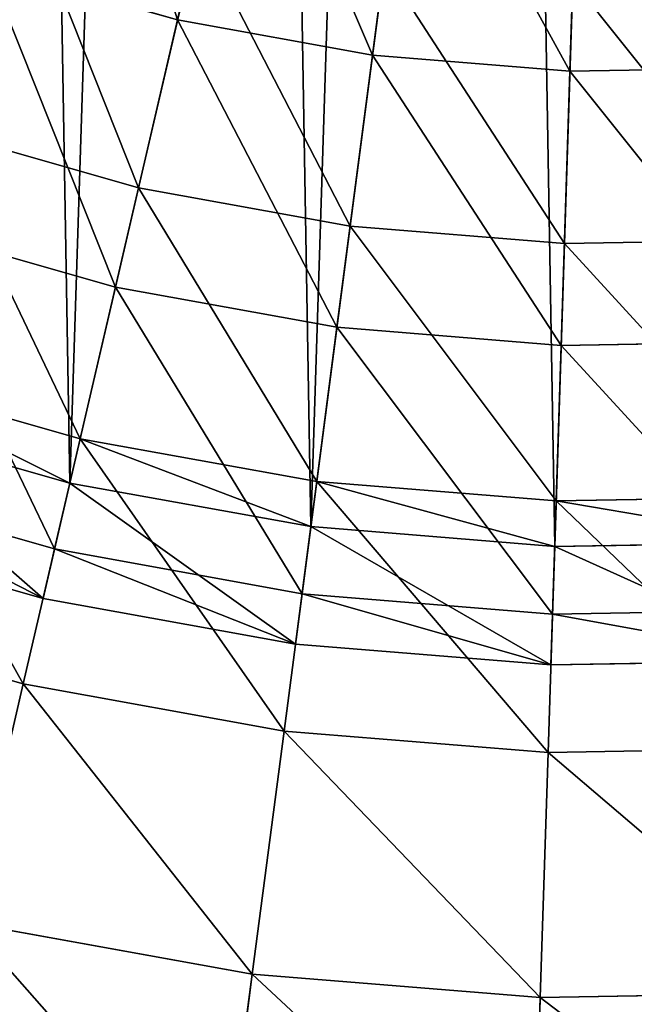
# Model space of a CAD drawing. Extents: x 5 to 965, y 4 to 104.
# Tile 18 of 256: x 50 to 55, y 28 to 36. Entities that reach past the tile are written whole.
import ezdxf

# ---------------------------------------------------------------- set-up
doc = ezdxf.new("R2010")
doc.units = 0
doc.layers.get('0').update_dxf_attribs({"color": 13, "linetype": 'CONTINUOUS'})

# ---------------------------------------------------------------- blocks, each defined once
blk = doc.blocks.new('COMPONENT_4')
for p, q in [((46.172, 33.6059, 2.8626), (45.6532, 31.3729, 3.7458)), ((46.172, 33.6059, 97.017), (45.6532, 31.3729, 96.1337)), ((47.7947, 33.312, 2.8626), (47.4973, 31.039, 3.7458)), ((47.4973, 31.039, 96.1337), (47.7947, 33.312, 97.017)), ((49.4384, 33.1786, 2.8626), (49.3653, 30.8873, 3.7458)), ((49.3653, 30.8873, 96.1337), (49.4384, 33.1786, 97.017)), ((43.8508, 31.8861, 3.7458), (45.6532, 31.3729, 3.7458)), ((43.8508, 31.8861, 96.1337), (45.6532, 31.3729, 96.1337)), ((45.6532, 31.3729, 3.7458), (45.1449, 29.1849, 4.7403)), ((45.6532, 31.3729, 96.1337), (45.1449, 29.1849, 95.1392)), ((45.6532, 31.3729, 3.7458), (47.4973, 31.039, 3.7458)), ((45.6532, 31.3729, 96.1337), (47.4973, 31.039, 96.1337)), ((47.4973, 31.039, 3.7458), (47.2059, 28.8116, 4.7403)), ((47.2059, 28.8116, 95.1392), (47.4973, 31.039, 96.1337)), ((47.4973, 31.039, 3.7458), (49.3653, 30.8873, 3.7458)), ((47.4973, 31.039, 96.1337), (49.3653, 30.8873, 96.1337)), ((49.3653, 30.8873, 3.7458), (51.2391, 30.9195, 3.7458)), ((49.3653, 30.8873, 96.1337), (51.2391, 30.9195, 96.1337)), ((49.3653, 30.8873, 3.7458), (49.2936, 28.6422, 4.7403)), ((49.2936, 28.6422, 95.1392), (49.3653, 30.8873, 96.1337)), ((43.1305, 29.7584, 4.7403), (45.1449, 29.1849, 4.7403)), ((43.1305, 29.7584, 95.1392), (45.1449, 29.1849, 95.1392)), ((45.1449, 29.1849, 4.7403), (44.6483, 27.0471, 5.8437)), ((45.1449, 29.1849, 95.1392), (44.6483, 27.0471, 94.0358)), ((45.1449, 29.1849, 4.7403), (47.2059, 28.8116, 4.7403)), ((45.1449, 29.1849, 95.1392), (47.2059, 28.8116, 95.1392)), ((47.2059, 28.8116, 4.7403), (46.9212, 26.6355, 5.8437)), ((46.9212, 26.6355, 94.0358), (47.2059, 28.8116, 95.1392)), ((47.2059, 28.8116, 4.7403), (49.2936, 28.6422, 4.7403)), ((47.2059, 28.8116, 95.1392), (49.2936, 28.6422, 95.1392)), ((49.2936, 28.6422, 4.7403), (51.3878, 28.6782, 4.7403)), ((49.2936, 28.6422, 95.1392), (51.3878, 28.6782, 95.1392)), ((49.2936, 28.6422, 4.7403), (49.2236, 26.4486, 5.8437)), ((49.2236, 26.4486, 94.0358), (49.2936, 28.6422, 95.1392)), ((42.4267, 27.6796, 5.8437), (44.6483, 27.0471, 5.8437)), ((42.4267, 27.6796, 94.0358), (44.6483, 27.0471, 94.0358)), ((44.6483, 27.0471, 5.8437), (44.1645, 24.9647, 7.0533)), ((44.6483, 27.0471, 94.0358), (44.1645, 24.9647, 92.8262)), ((44.6483, 27.0471, 5.8437), (46.9212, 26.6355, 5.8437)), ((44.6483, 27.0471, 94.0358), (46.9212, 26.6355, 94.0358)), ((46.9212, 26.6355, 5.8437), (46.6439, 24.5156, 7.0533)), ((46.6439, 24.5156, 92.8262), (46.9212, 26.6355, 94.0358)), ((46.9212, 26.6355, 5.8437), (49.2236, 26.4486, 5.8437)), ((46.9212, 26.6355, 94.0358), (49.2236, 26.4486, 94.0358)), ((49.2236, 26.4486, 5.8437), (49.1554, 24.3118, 7.0533)), ((49.1554, 24.3118, 92.8262), (49.2236, 26.4486, 94.0358)), ((49.2236, 26.4486, 5.8437), (51.5331, 26.4882, 5.8437)), ((49.2236, 26.4486, 94.0358), (51.5331, 26.4882, 94.0358)), ((44.1645, 24.9647, 7.0533), (46.6439, 24.5156, 7.0533)), ((44.1645, 24.9647, 92.8262), (46.6439, 24.5156, 92.8262)), ((46.6439, 24.5156, 7.0533), (46.3746, 22.4573, 8.3663)), ((46.3746, 22.4573, 91.5133), (46.6439, 24.5156, 92.8262)), ((46.6439, 24.5156, 7.0533), (49.1554, 24.3118, 7.0533)), ((46.6439, 24.5156, 92.8262), (49.1554, 24.3118, 92.8262)), ((49.1554, 24.3118, 7.0533), (49.0891, 22.237, 8.3663)), ((49.0891, 22.237, 91.5133), (49.1554, 24.3118, 92.8262)), ((49.1554, 24.3118, 7.0533), (51.6747, 24.3551, 7.0533)), ((49.1554, 24.3118, 92.8262), (51.6747, 24.3551, 92.8262))]:
    blk.add_line(p, q)
mesh = blk.add_polyface()
corners = [(44.5859, 34.0575, 2.8626), (45.6532, 31.3729, 3.7458), (43.8508, 31.8861, 3.7458), (46.172, 33.6059, 2.8626)]
mesh.append_faces([[corners[k] for k in face] for face in [(0, 1, 2), (1, 0, 3)]], dxfattribs={"vtx0": -1})
mesh = blk.add_polyface()
corners = [(45.6532, 31.3729, 96.1337), (44.5859, 34.0575, 97.017), (43.8508, 31.8861, 96.1337), (46.172, 33.6059, 97.017)]
mesh.append_faces([[corners[k] for k in face] for face in [(0, 1, 2), (1, 0, 3)]], dxfattribs={"vtx0": -1})
mesh = blk.add_polyface()
corners = [(46.172, 33.6059, 2.8626), (47.4973, 31.039, 3.7458), (45.6532, 31.3729, 3.7458), (47.7947, 33.312, 2.8626)]
mesh.append_faces([[corners[k] for k in face] for face in [(0, 1, 2), (1, 0, 3)]], dxfattribs={"vtx0": -1})
mesh = blk.add_polyface()
corners = [(47.4973, 31.039, 96.1337), (46.172, 33.6059, 97.017), (45.6532, 31.3729, 96.1337), (47.7947, 33.312, 97.017)]
mesh.append_faces([[corners[k] for k in face] for face in [(0, 1, 2), (1, 0, 3)]], dxfattribs={"vtx0": -1})
mesh = blk.add_polyface()
corners = [(47.7947, 33.312, 2.8626), (49.3653, 30.8873, 3.7458), (47.4973, 31.039, 3.7458), (49.4384, 33.1786, 2.8626)]
mesh.append_faces([[corners[k] for k in face] for face in [(0, 1, 2), (1, 0, 3)]], dxfattribs={"vtx0": -1})
mesh = blk.add_polyface()
corners = [(49.3653, 30.8873, 96.1337), (47.7947, 33.312, 97.017), (47.4973, 31.039, 96.1337), (49.4384, 33.1786, 97.017)]
mesh.append_faces([[corners[k] for k in face] for face in [(0, 1, 2), (1, 0, 3)]], dxfattribs={"vtx0": -1})
mesh = blk.add_polyface()
corners = [(49.4384, 33.1786, 2.8626), (51.2391, 30.9195, 3.7458), (49.3653, 30.8873, 3.7458), (51.0873, 33.2069, 2.8626)]
mesh.append_faces([[corners[k] for k in face] for face in [(0, 1, 2), (1, 0, 3)]], dxfattribs={"vtx0": -1})
mesh = blk.add_polyface()
corners = [(51.2391, 30.9195, 96.1337), (49.4384, 33.1786, 97.017), (49.3653, 30.8873, 96.1337), (51.0873, 33.2069, 97.017)]
mesh.append_faces([[corners[k] for k in face] for face in [(0, 1, 2), (1, 0, 3)]], dxfattribs={"vtx0": -1})
mesh = blk.add_polyface()
corners = [(43.8508, 31.8861, 3.7458), (45.1449, 29.1849, 4.7403), (43.1305, 29.7584, 4.7403), (45.6532, 31.3729, 3.7458)]
mesh.append_faces([[corners[k] for k in face] for face in [(0, 1, 2), (1, 0, 3)]], dxfattribs={"vtx0": -1})
mesh = blk.add_polyface()
corners = [(45.1449, 29.1849, 95.1392), (43.8508, 31.8861, 96.1337), (43.1305, 29.7584, 95.1392), (45.6532, 31.3729, 96.1337)]
mesh.append_faces([[corners[k] for k in face] for face in [(0, 1, 2), (1, 0, 3)]], dxfattribs={"vtx0": -1})
mesh = blk.add_polyface()
corners = [(45.6532, 31.3729, 3.7458), (47.2059, 28.8116, 4.7403), (45.1449, 29.1849, 4.7403), (47.4973, 31.039, 3.7458)]
mesh.append_faces([[corners[k] for k in face] for face in [(0, 1, 2), (1, 0, 3)]], dxfattribs={"vtx0": -1})
mesh = blk.add_polyface()
corners = [(47.2059, 28.8116, 95.1392), (45.6532, 31.3729, 96.1337), (45.1449, 29.1849, 95.1392), (47.4973, 31.039, 96.1337)]
mesh.append_faces([[corners[k] for k in face] for face in [(0, 1, 2), (1, 0, 3)]], dxfattribs={"vtx0": -1})
mesh = blk.add_polyface()
corners = [(47.4973, 31.039, 3.7458), (49.2936, 28.6422, 4.7403), (47.2059, 28.8116, 4.7403), (49.3653, 30.8873, 3.7458)]
mesh.append_faces([[corners[k] for k in face] for face in [(0, 1, 2), (1, 0, 3)]], dxfattribs={"vtx0": -1})
mesh = blk.add_polyface()
corners = [(49.2936, 28.6422, 95.1392), (47.4973, 31.039, 96.1337), (47.2059, 28.8116, 95.1392), (49.3653, 30.8873, 96.1337)]
mesh.append_faces([[corners[k] for k in face] for face in [(0, 1, 2), (1, 0, 3)]], dxfattribs={"vtx0": -1})
mesh = blk.add_polyface()
corners = [(49.3653, 30.8873, 3.7458), (51.3878, 28.6782, 4.7403), (49.2936, 28.6422, 4.7403), (51.2391, 30.9195, 3.7458)]
mesh.append_faces([[corners[k] for k in face] for face in [(0, 1, 2), (1, 0, 3)]], dxfattribs={"vtx0": -1})
mesh = blk.add_polyface()
corners = [(51.3878, 28.6782, 95.1392), (49.3653, 30.8873, 96.1337), (49.2936, 28.6422, 95.1392), (51.2391, 30.9195, 96.1337)]
mesh.append_faces([[corners[k] for k in face] for face in [(0, 1, 2), (1, 0, 3)]], dxfattribs={"vtx0": -1})
mesh = blk.add_polyface()
corners = [(43.1305, 29.7584, 4.7403), (44.6483, 27.0471, 5.8437), (42.4267, 27.6796, 5.8437), (45.1449, 29.1849, 4.7403)]
mesh.append_faces([[corners[k] for k in face] for face in [(0, 1, 2), (1, 0, 3)]], dxfattribs={"vtx0": -1})
mesh = blk.add_polyface()
corners = [(44.6483, 27.0471, 94.0358), (43.1305, 29.7584, 95.1392), (42.4267, 27.6796, 94.0358), (45.1449, 29.1849, 95.1392)]
mesh.append_faces([[corners[k] for k in face] for face in [(0, 1, 2), (1, 0, 3)]], dxfattribs={"vtx0": -1})
mesh = blk.add_polyface()
corners = [(45.1449, 29.1849, 4.7403), (46.9212, 26.6355, 5.8437), (44.6483, 27.0471, 5.8437), (47.2059, 28.8116, 4.7403)]
mesh.append_faces([[corners[k] for k in face] for face in [(0, 1, 2), (1, 0, 3)]], dxfattribs={"vtx0": -1})
mesh = blk.add_polyface()
corners = [(46.9212, 26.6355, 94.0358), (45.1449, 29.1849, 95.1392), (44.6483, 27.0471, 94.0358), (47.2059, 28.8116, 95.1392)]
mesh.append_faces([[corners[k] for k in face] for face in [(0, 1, 2), (1, 0, 3)]], dxfattribs={"vtx0": -1})
mesh = blk.add_polyface()
corners = [(47.2059, 28.8116, 4.7403), (49.2236, 26.4486, 5.8437), (46.9212, 26.6355, 5.8437), (49.2936, 28.6422, 4.7403)]
mesh.append_faces([[corners[k] for k in face] for face in [(0, 1, 2), (1, 0, 3)]], dxfattribs={"vtx0": -1})
mesh = blk.add_polyface()
corners = [(49.2236, 26.4486, 94.0358), (47.2059, 28.8116, 95.1392), (46.9212, 26.6355, 94.0358), (49.2936, 28.6422, 95.1392)]
mesh.append_faces([[corners[k] for k in face] for face in [(0, 1, 2), (1, 0, 3)]], dxfattribs={"vtx0": -1})
mesh = blk.add_polyface()
corners = [(49.2936, 28.6422, 4.7403), (51.5331, 26.4882, 5.8437), (49.2236, 26.4486, 5.8437), (51.3878, 28.6782, 4.7403)]
mesh.append_faces([[corners[k] for k in face] for face in [(0, 1, 2), (1, 0, 3)]], dxfattribs={"vtx0": -1})
mesh = blk.add_polyface()
corners = [(51.5331, 26.4882, 94.0358), (49.2936, 28.6422, 95.1392), (49.2236, 26.4486, 94.0358), (51.3878, 28.6782, 95.1392)]
mesh.append_faces([[corners[k] for k in face] for face in [(0, 1, 2), (1, 0, 3)]], dxfattribs={"vtx0": -1})
mesh = blk.add_polyface()
corners = [(42.4267, 27.6796, 5.8437), (44.1645, 24.9647, 7.0533), (41.7411, 25.6546, 7.0533), (44.6483, 27.0471, 5.8437)]
mesh.append_faces([[corners[k] for k in face] for face in [(0, 1, 2), (1, 0, 3)]], dxfattribs={"vtx0": -1})
mesh = blk.add_polyface()
corners = [(44.1645, 24.9647, 92.8262), (42.4267, 27.6796, 94.0358), (41.7411, 25.6546, 92.8262), (44.6483, 27.0471, 94.0358)]
mesh.append_faces([[corners[k] for k in face] for face in [(0, 1, 2), (1, 0, 3)]], dxfattribs={"vtx0": -1})
mesh = blk.add_polyface()
corners = [(44.6483, 27.0471, 5.8437), (46.6439, 24.5156, 7.0533), (44.1645, 24.9647, 7.0533), (46.9212, 26.6355, 5.8437)]
mesh.append_faces([[corners[k] for k in face] for face in [(0, 1, 2), (1, 0, 3)]], dxfattribs={"vtx0": -1})
mesh = blk.add_polyface()
corners = [(46.6439, 24.5156, 92.8262), (44.6483, 27.0471, 94.0358), (44.1645, 24.9647, 92.8262), (46.9212, 26.6355, 94.0358)]
mesh.append_faces([[corners[k] for k in face] for face in [(0, 1, 2), (1, 0, 3)]], dxfattribs={"vtx0": -1})
mesh = blk.add_polyface()
corners = [(46.9212, 26.6355, 5.8437), (49.1554, 24.3118, 7.0533), (46.6439, 24.5156, 7.0533), (49.2236, 26.4486, 5.8437)]
mesh.append_faces([[corners[k] for k in face] for face in [(0, 1, 2), (1, 0, 3)]], dxfattribs={"vtx0": -1})
mesh = blk.add_polyface()
corners = [(49.1554, 24.3118, 92.8262), (46.9212, 26.6355, 94.0358), (46.6439, 24.5156, 92.8262), (49.2236, 26.4486, 94.0358)]
mesh.append_faces([[corners[k] for k in face] for face in [(0, 1, 2), (1, 0, 3)]], dxfattribs={"vtx0": -1})
mesh = blk.add_polyface()
corners = [(49.2236, 26.4486, 5.8437), (51.6747, 24.3551, 7.0533), (49.1554, 24.3118, 7.0533), (51.5331, 26.4882, 5.8437)]
mesh.append_faces([[corners[k] for k in face] for face in [(0, 1, 2), (1, 0, 3)]], dxfattribs={"vtx0": -1})
mesh = blk.add_polyface()
corners = [(51.6747, 24.3551, 92.8262), (49.2236, 26.4486, 94.0358), (49.1554, 24.3118, 92.8262), (51.5331, 26.4882, 94.0358)]
mesh.append_faces([[corners[k] for k in face] for face in [(0, 1, 2), (1, 0, 3)]], dxfattribs={"vtx0": -1})
mesh = blk.add_polyface()
corners = [(44.1645, 24.9647, 7.0533), (46.3746, 22.4573, 8.3663), (43.6948, 22.9427, 8.3663), (46.6439, 24.5156, 7.0533)]
mesh.append_faces([[corners[k] for k in face] for face in [(0, 1, 2), (1, 0, 3)]], dxfattribs={"vtx0": -1})
mesh = blk.add_polyface()
corners = [(46.3746, 22.4573, 91.5133), (44.1645, 24.9647, 92.8262), (43.6948, 22.9427, 91.5133), (46.6439, 24.5156, 92.8262)]
mesh.append_faces([[corners[k] for k in face] for face in [(0, 1, 2), (1, 0, 3)]], dxfattribs={"vtx0": -1})
mesh = blk.add_polyface()
corners = [(46.6439, 24.5156, 7.0533), (49.0891, 22.237, 8.3663), (46.3746, 22.4573, 8.3663), (49.1554, 24.3118, 7.0533)]
mesh.append_faces([[corners[k] for k in face] for face in [(0, 1, 2), (1, 0, 3)]], dxfattribs={"vtx0": -1})
mesh = blk.add_polyface()
corners = [(49.0891, 22.237, 91.5133), (46.6439, 24.5156, 92.8262), (46.3746, 22.4573, 91.5133), (49.1554, 24.3118, 92.8262)]
mesh.append_faces([[corners[k] for k in face] for face in [(0, 1, 2), (1, 0, 3)]], dxfattribs={"vtx0": -1})
mesh = blk.add_polyface()
corners = [(49.1554, 24.3118, 7.0533), (51.8122, 22.2837, 8.3663), (49.0891, 22.237, 8.3663), (51.6747, 24.3551, 7.0533)]
mesh.append_faces([[corners[k] for k in face] for face in [(0, 1, 2), (1, 0, 3)]], dxfattribs={"vtx0": -1})
mesh = blk.add_polyface()
corners = [(51.8122, 22.2837, 91.5133), (49.1554, 24.3118, 92.8262), (49.0891, 22.237, 91.5133), (51.6747, 24.3551, 92.8262)]
mesh.append_faces([[corners[k] for k in face] for face in [(0, 1, 2), (1, 0, 3)]], dxfattribs={"vtx0": -1})
blk = doc.blocks.new('DIFFERENCE')
for p, q in [((45.9935, 32.8378, 98.5497), (46.5452, 35.2126, 99.3541)), ((47.6924, 32.5301, 98.5497), (48.0087, 34.9475, 99.3541)), ((49.4132, 32.3904, 98.5497), (49.491, 34.8272, 99.3541)), ((46.172, 33.6059, 97.017), (45.6532, 31.3729, 96.1337)), ((44.333, 33.3105, 98.5497), (45.9935, 32.8378, 98.5497)), ((47.4973, 31.039, 96.1337), (47.7947, 33.312, 97.017)), ((49.3653, 30.8873, 96.1337), (49.4384, 33.1786, 97.017)), ((45.4519, 30.5063, 97.6276), (45.9935, 32.8378, 98.5497)), ((45.9935, 32.8378, 98.5497), (47.6924, 32.5301, 98.5497)), ((47.3819, 30.1567, 97.6276), (47.6924, 32.5301, 98.5497)), ((47.6924, 32.5301, 98.5497), (49.4132, 32.3904, 98.5497)), ((49.3369, 29.998, 97.6276), (49.4132, 32.3904, 98.5497)), ((49.4132, 32.3904, 98.5497), (51.1395, 32.4201, 98.5497)), ((43.8508, 31.8861, 96.1337), (45.6532, 31.3729, 96.1337)), ((45.6532, 31.3729, 96.1337), (45.1449, 29.1849, 95.1392)), ((45.6532, 31.3729, 96.1337), (47.4973, 31.039, 96.1337)), ((43.5655, 31.0433, 97.6276), (45.4519, 30.5063, 97.6276)), ((47.2059, 28.8116, 95.1392), (47.4973, 31.039, 96.1337)), ((47.4973, 31.039, 96.1337), (49.3653, 30.8873, 96.1337)), ((49.3653, 30.8873, 96.1337), (51.2391, 30.9195, 96.1337)), ((49.2936, 28.6422, 95.1392), (49.3653, 30.8873, 96.1337)), ((44.9217, 28.2238, 96.5902), (45.4519, 30.5063, 97.6276)), ((45.4519, 30.5063, 97.6276), (47.3819, 30.1567, 97.6276)), ((47.0779, 27.8332, 96.5902), (47.3819, 30.1567, 97.6276)), ((47.3819, 30.1567, 97.6276), (49.3369, 29.998, 97.6276)), ((49.2621, 27.6559, 96.5902), (49.3369, 29.998, 97.6276)), ((49.3369, 29.998, 97.6276), (51.298, 30.0317, 97.6276)), ((43.1305, 29.7584, 95.1392), (45.1449, 29.1849, 95.1392)), ((43.0032, 29.3826, 94.9398), (45.0552, 28.7985, 94.9398)), ((45.1449, 29.1849, 95.1392), (45.0552, 28.7985, 94.9398)), ((45.1449, 29.1849, 95.1392), (47.2059, 28.8116, 95.1392)), ((42.814, 28.8238, 96.5902), (44.9217, 28.2238, 96.5902)), ((45.0552, 28.7985, 94.9398), (44.8213, 27.7918, 96.3673)), ((45.0552, 28.7985, 94.9398), (47.1545, 28.4182, 94.9398)), ((47.1545, 28.4182, 94.9398), (47.2059, 28.8116, 95.1392)), ((47.2059, 28.8116, 95.1392), (49.2936, 28.6422, 95.1392)), ((49.2936, 28.6422, 95.1392), (51.3878, 28.6782, 95.1392)), ((49.2809, 28.2456, 94.9398), (49.2936, 28.6422, 95.1392)), ((42.6718, 28.4037, 96.3673), (44.8213, 27.7918, 96.3673)), ((47.1545, 28.4182, 94.9398), (47.0204, 27.3935, 96.3673)), ((47.1545, 28.4182, 94.9398), (49.2809, 28.2456, 94.9398)), ((49.2809, 28.2456, 94.9398), (51.4141, 28.2823, 94.9398)), ((44.8213, 27.7918, 96.3673), (44.9217, 28.2238, 96.5902)), ((44.9217, 28.2238, 96.5902), (47.0779, 27.8332, 96.5902)), ((49.2809, 28.2456, 94.9398), (49.248, 27.2127, 96.3673)), ((47.0204, 27.3935, 96.3673), (47.0779, 27.8332, 96.5902)), ((47.0779, 27.8332, 96.5902), (49.2621, 27.6559, 96.5902)), ((44.8213, 27.7918, 96.3673), (47.0204, 27.3935, 96.3673)), ((49.248, 27.2127, 96.3673), (49.2621, 27.6559, 96.5902)), ((49.2621, 27.6559, 96.5902), (51.4532, 27.6936, 96.5902)), ((47.0204, 27.3935, 96.3673), (49.248, 27.2127, 96.3673)), ((49.248, 27.2127, 96.3673), (51.4825, 27.2511, 96.3673))]:
    blk.add_line(p, q)
mesh = blk.add_polyface()
corners = [(28.4182, 52.7946, 94.9398), (28.2823, 48.535, 94.9398), (28.2456, 50.6682, 94.9398), (28.5278, 46.4157, 94.9398), (28.7985, 54.8939, 94.9398), (28.9799, 44.3307, 94.9398), (29.3826, 56.9459, 94.9398), (29.6342, 42.3001, 94.9398), (30.1651, 58.9307, 94.9398), (30.4844, 40.3433, 94.9398), (31.1383, 60.8292, 94.9398), (31.5223, 38.4793, 94.9398), (32.293, 62.6232, 94.9398), (32.7378, 36.726, 94.9398), (33.6179, 64.2954, 94.9398), (34.1194, 35.1003, 94.9398), (35.1003, 65.8297, 94.9398), (35.6537, 33.6179, 94.9398), (36.726, 67.2112, 94.9398), (37.3259, 32.293, 94.9398), (38.4793, 68.4268, 94.9398), (39.1199, 31.1383, 94.9398), (40.3433, 69.4647, 94.9398), (41.0184, 30.1651, 94.9398), (42.3001, 70.3149, 94.9398), (43.0032, 29.3826, 94.9398), (44.3307, 70.9692, 94.9398), (45.0552, 28.7985, 94.9398), (46.4157, 71.4213, 94.9398), (47.1545, 28.4182, 94.9398), (48.535, 71.6668, 94.9398), (49.2809, 28.2456, 94.9398), (50.6682, 71.7035, 94.9398), (51.4141, 28.2823, 94.9398), (52.7946, 71.5308, 94.9398), (53.5334, 28.5278, 94.9398), (54.8939, 71.1506, 94.9398), (55.6184, 28.9799, 94.9398), (56.9459, 70.5665, 94.9398), (57.649, 29.6342, 94.9398), (58.9307, 69.784, 94.9398), (59.6058, 30.4844, 94.9398), (60.8292, 68.8108, 94.9398), (61.4698, 31.5223, 94.9398), (62.6232, 67.6561, 94.9398), (63.2231, 32.7378, 94.9398), (64.2954, 66.3312, 94.9398), (64.8488, 34.1194, 94.9398), (65.8297, 64.8488, 94.9398), (66.3312, 35.6537, 94.9398), (67.2112, 63.2231, 94.9398), (67.6561, 37.3259, 94.9398), (68.4268, 61.4698, 94.9398), (68.8108, 39.1199, 94.9398), (69.4647, 59.6058, 94.9398), (69.784, 41.0184, 94.9398), (70.3149, 57.649, 94.9398), (70.5665, 43.0032, 94.9398), (70.9692, 55.6184, 94.9398), (71.1506, 45.0552, 94.9398), (71.4213, 53.5334, 94.9398), (71.5308, 47.1545, 94.9398), (71.6668, 51.4141, 94.9398), (71.7035, 49.2809, 94.9398)]
mesh.append_faces([[corners[k] for k in face] for face in [(0, 1, 2), (61, 62, 63)]], dxfattribs={"vtx0": -1})
mesh.append_faces([[corners[k] for k in face] for face in [(1, 0, 3), (3, 4, 5), (5, 6, 7), (7, 8, 9), (9, 10, 11), (11, 12, 13), (13, 14, 15), (15, 16, 17), (17, 18, 19), (19, 20, 21), (21, 22, 23), (23, 24, 25), (25, 26, 27), (27, 28, 29), (29, 30, 31), (31, 32, 33), (33, 34, 35), (35, 36, 37), (37, 38, 39), (39, 40, 41), (41, 42, 43), (43, 44, 45), (45, 46, 47), (47, 48, 49), (49, 50, 51), (51, 52, 53), (53, 54, 55), (55, 56, 57), (57, 58, 59), (59, 60, 61)]], dxfattribs={"vtx0": -1, "vtx1": -1})
mesh.append_faces([[corners[k] for k in face] for face in [(3, 0, 4), (5, 4, 6), (7, 6, 8), (9, 8, 10), (11, 10, 12), (13, 12, 14), (15, 14, 16), (17, 16, 18), (19, 18, 20), (21, 20, 22), (23, 22, 24), (25, 24, 26), (27, 26, 28), (29, 28, 30), (31, 30, 32), (33, 32, 34), (35, 34, 36), (37, 36, 38), (39, 38, 40), (41, 40, 42), (43, 42, 44), (45, 44, 46), (47, 46, 48), (49, 48, 50), (51, 50, 52), (53, 52, 54), (55, 54, 56), (57, 56, 58), (59, 58, 60), (61, 60, 62)]], dxfattribs={"vtx0": -1, "vtx2": -1})
mesh = blk.add_polyface()
corners = [(45.9935, 32.8378, 98.5497), (45.1148, 35.6198, 99.3541), (44.333, 33.3105, 98.5497), (46.5452, 35.2126, 99.3541)]
mesh.append_faces([[corners[k] for k in face] for face in [(0, 1, 2), (1, 0, 3)]], dxfattribs={"vtx0": -1})
mesh = blk.add_polyface()
corners = [(47.6924, 32.5301, 98.5497), (46.5452, 35.2126, 99.3541), (45.9935, 32.8378, 98.5497), (48.0087, 34.9475, 99.3541)]
mesh.append_faces([[corners[k] for k in face] for face in [(0, 1, 2), (1, 0, 3)]], dxfattribs={"vtx0": -1})
mesh = blk.add_polyface()
corners = [(49.4132, 32.3904, 98.5497), (48.0087, 34.9475, 99.3541), (47.6924, 32.5301, 98.5497), (49.491, 34.8272, 99.3541)]
mesh.append_faces([[corners[k] for k in face] for face in [(0, 1, 2), (1, 0, 3)]], dxfattribs={"vtx0": -1})
mesh = blk.add_polyface()
corners = [(51.1395, 32.4201, 98.5497), (49.491, 34.8272, 99.3541), (49.4132, 32.3904, 98.5497), (50.9781, 34.8527, 99.3541)]
mesh.append_faces([[corners[k] for k in face] for face in [(0, 1, 2), (1, 0, 3)]], dxfattribs={"vtx0": -1})
mesh = blk.add_polyface()
corners = [(44.5859, 34.0575, 97.017), (45.6532, 31.3729, 96.1337), (43.8508, 31.8861, 96.1337), (46.172, 33.6059, 97.017)]
mesh.append_faces([[corners[k] for k in face] for face in [(0, 1, 2), (1, 0, 3)]], dxfattribs={"vtx0": -1})
mesh = blk.add_polyface()
corners = [(46.172, 33.6059, 97.017), (47.4973, 31.039, 96.1337), (45.6532, 31.3729, 96.1337), (47.7947, 33.312, 97.017)]
mesh.append_faces([[corners[k] for k in face] for face in [(0, 1, 2), (1, 0, 3)]], dxfattribs={"vtx0": -1})
mesh = blk.add_polyface()
corners = [(45.4519, 30.5063, 97.6276), (44.333, 33.3105, 98.5497), (43.5655, 31.0433, 97.6276), (45.9935, 32.8378, 98.5497)]
mesh.append_faces([[corners[k] for k in face] for face in [(0, 1, 2), (1, 0, 3)]], dxfattribs={"vtx0": -1})
mesh = blk.add_polyface()
corners = [(47.7947, 33.312, 97.017), (49.3653, 30.8873, 96.1337), (47.4973, 31.039, 96.1337), (49.4384, 33.1786, 97.017)]
mesh.append_faces([[corners[k] for k in face] for face in [(0, 1, 2), (1, 0, 3)]], dxfattribs={"vtx0": -1})
mesh = blk.add_polyface()
corners = [(49.4384, 33.1786, 97.017), (51.2391, 30.9195, 96.1337), (49.3653, 30.8873, 96.1337), (51.0873, 33.2069, 97.017)]
mesh.append_faces([[corners[k] for k in face] for face in [(0, 1, 2), (1, 0, 3)]], dxfattribs={"vtx0": -1})
mesh = blk.add_polyface()
corners = [(47.3819, 30.1567, 97.6276), (45.9935, 32.8378, 98.5497), (45.4519, 30.5063, 97.6276), (47.6924, 32.5301, 98.5497)]
mesh.append_faces([[corners[k] for k in face] for face in [(0, 1, 2), (1, 0, 3)]], dxfattribs={"vtx0": -1})
mesh = blk.add_polyface()
corners = [(49.3369, 29.998, 97.6276), (47.6924, 32.5301, 98.5497), (47.3819, 30.1567, 97.6276), (49.4132, 32.3904, 98.5497)]
mesh.append_faces([[corners[k] for k in face] for face in [(0, 1, 2), (1, 0, 3)]], dxfattribs={"vtx0": -1})
mesh = blk.add_polyface()
corners = [(51.298, 30.0317, 97.6276), (49.4132, 32.3904, 98.5497), (49.3369, 29.998, 97.6276), (51.1395, 32.4201, 98.5497)]
mesh.append_faces([[corners[k] for k in face] for face in [(0, 1, 2), (1, 0, 3)]], dxfattribs={"vtx0": -1})
mesh = blk.add_polyface()
corners = [(43.8508, 31.8861, 96.1337), (45.1449, 29.1849, 95.1392), (43.1305, 29.7584, 95.1392), (45.6532, 31.3729, 96.1337)]
mesh.append_faces([[corners[k] for k in face] for face in [(0, 1, 2), (1, 0, 3)]], dxfattribs={"vtx0": -1})
mesh = blk.add_polyface()
corners = [(45.6532, 31.3729, 96.1337), (47.2059, 28.8116, 95.1392), (45.1449, 29.1849, 95.1392), (47.4973, 31.039, 96.1337)]
mesh.append_faces([[corners[k] for k in face] for face in [(0, 1, 2), (1, 0, 3)]], dxfattribs={"vtx0": -1})
mesh = blk.add_polyface()
corners = [(44.9217, 28.2238, 96.5902), (43.5655, 31.0433, 97.6276), (42.814, 28.8238, 96.5902), (45.4519, 30.5063, 97.6276)]
mesh.append_faces([[corners[k] for k in face] for face in [(0, 1, 2), (1, 0, 3)]], dxfattribs={"vtx0": -1})
mesh = blk.add_polyface()
corners = [(47.4973, 31.039, 96.1337), (49.2936, 28.6422, 95.1392), (47.2059, 28.8116, 95.1392), (49.3653, 30.8873, 96.1337)]
mesh.append_faces([[corners[k] for k in face] for face in [(0, 1, 2), (1, 0, 3)]], dxfattribs={"vtx0": -1})
mesh = blk.add_polyface()
corners = [(49.3653, 30.8873, 96.1337), (51.3878, 28.6782, 95.1392), (49.2936, 28.6422, 95.1392), (51.2391, 30.9195, 96.1337)]
mesh.append_faces([[corners[k] for k in face] for face in [(0, 1, 2), (1, 0, 3)]], dxfattribs={"vtx0": -1})
mesh = blk.add_polyface()
corners = [(47.0779, 27.8332, 96.5902), (45.4519, 30.5063, 97.6276), (44.9217, 28.2238, 96.5902), (47.3819, 30.1567, 97.6276)]
mesh.append_faces([[corners[k] for k in face] for face in [(0, 1, 2), (1, 0, 3)]], dxfattribs={"vtx0": -1})
mesh = blk.add_polyface()
corners = [(49.2621, 27.6559, 96.5902), (47.3819, 30.1567, 97.6276), (47.0779, 27.8332, 96.5902), (49.3369, 29.998, 97.6276)]
mesh.append_faces([[corners[k] for k in face] for face in [(0, 1, 2), (1, 0, 3)]], dxfattribs={"vtx0": -1})
mesh = blk.add_polyface()
corners = [(51.4532, 27.6936, 96.5902), (49.3369, 29.998, 97.6276), (49.2621, 27.6559, 96.5902), (51.298, 30.0317, 97.6276)]
mesh.append_faces([[corners[k] for k in face] for face in [(0, 1, 2), (1, 0, 3)]], dxfattribs={"vtx0": -1})
mesh = blk.add_polyface()
corners = [(43.1305, 29.7584, 95.1392), (45.0552, 28.7985, 94.9398), (43.0032, 29.3826, 94.9398), (45.1449, 29.1849, 95.1392)]
mesh.append_faces([[corners[k] for k in face] for face in [(0, 1, 2), (1, 0, 3)]], dxfattribs={"vtx0": -1})
mesh = blk.add_polyface()
corners = [(44.8213, 27.7918, 96.3673), (43.0032, 29.3826, 94.9398), (45.0552, 28.7985, 94.9398), (42.6718, 28.4037, 96.3673)]
mesh.append_faces([[corners[k] for k in face] for face in [(0, 1, 2), (1, 0, 3)]], dxfattribs={"vtx0": -1})
mesh = blk.add_polyface()
corners = [(45.1449, 29.1849, 95.1392), (47.1545, 28.4182, 94.9398), (45.0552, 28.7985, 94.9398), (47.2059, 28.8116, 95.1392)]
mesh.append_faces([[corners[k] for k in face] for face in [(0, 1, 2), (1, 0, 3)]], dxfattribs={"vtx0": -1})
mesh = blk.add_polyface()
corners = [(44.8213, 27.7918, 96.3673), (42.814, 28.8238, 96.5902), (42.6718, 28.4037, 96.3673), (44.9217, 28.2238, 96.5902)]
mesh.append_faces([[corners[k] for k in face] for face in [(0, 1, 2), (1, 0, 3)]], dxfattribs={"vtx0": -1})
mesh = blk.add_polyface()
corners = [(47.0204, 27.3935, 96.3673), (45.0552, 28.7985, 94.9398), (47.1545, 28.4182, 94.9398), (44.8213, 27.7918, 96.3673)]
mesh.append_faces([[corners[k] for k in face] for face in [(0, 1, 2), (1, 0, 3)]], dxfattribs={"vtx0": -1})
mesh = blk.add_polyface()
corners = [(47.2059, 28.8116, 95.1392), (49.2809, 28.2456, 94.9398), (47.1545, 28.4182, 94.9398), (49.2936, 28.6422, 95.1392)]
mesh.append_faces([[corners[k] for k in face] for face in [(0, 1, 2), (1, 0, 3)]], dxfattribs={"vtx0": -1})
mesh = blk.add_polyface()
corners = [(49.2936, 28.6422, 95.1392), (51.4141, 28.2823, 94.9398), (49.2809, 28.2456, 94.9398), (51.3878, 28.6782, 95.1392)]
mesh.append_faces([[corners[k] for k in face] for face in [(0, 1, 2), (1, 0, 3)]], dxfattribs={"vtx0": -1})
mesh = blk.add_polyface()
corners = [(49.248, 27.2127, 96.3673), (47.1545, 28.4182, 94.9398), (49.2809, 28.2456, 94.9398), (47.0204, 27.3935, 96.3673)]
mesh.append_faces([[corners[k] for k in face] for face in [(0, 1, 2), (1, 0, 3)]], dxfattribs={"vtx0": -1})
mesh = blk.add_polyface()
corners = [(51.4825, 27.2511, 96.3673), (49.2809, 28.2456, 94.9398), (51.4141, 28.2823, 94.9398), (49.248, 27.2127, 96.3673)]
mesh.append_faces([[corners[k] for k in face] for face in [(0, 1, 2), (1, 0, 3)]], dxfattribs={"vtx0": -1})
mesh = blk.add_polyface()
corners = [(47.0204, 27.3935, 96.3673), (44.9217, 28.2238, 96.5902), (44.8213, 27.7918, 96.3673), (47.0779, 27.8332, 96.5902)]
mesh.append_faces([[corners[k] for k in face] for face in [(0, 1, 2), (1, 0, 3)]], dxfattribs={"vtx0": -1})
mesh = blk.add_polyface()
corners = [(49.248, 27.2127, 96.3673), (47.0779, 27.8332, 96.5902), (47.0204, 27.3935, 96.3673), (49.2621, 27.6559, 96.5902)]
mesh.append_faces([[corners[k] for k in face] for face in [(0, 1, 2), (1, 0, 3)]], dxfattribs={"vtx0": -1})
mesh = blk.add_polyface()
corners = [(51.4825, 27.2511, 96.3673), (49.2621, 27.6559, 96.5902), (49.248, 27.2127, 96.3673), (51.4532, 27.6936, 96.5902)]
mesh.append_faces([[corners[k] for k in face] for face in [(0, 1, 2), (1, 0, 3)]], dxfattribs={"vtx0": -1})
blk = doc.blocks.new('COMPONENT_5')
blk.add_blockref('COMPONENT_4', (0, 0))
at = {"zscale": 0.9000000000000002}
blk.add_blockref('DIFFERENCE', (0, 0, 9.494), dxfattribs=at)
blk = doc.blocks.new('GROUP_9')
blk.add_blockref('COMPONENT_5', (-80, 0))
blk = doc.blocks.new('GROUP_14')
blk.add_blockref('GROUP_9', (79.9176, 0))

msp = doc.modelspace()

# ---------------------------------------------------------------- block references
msp.add_blockref('GROUP_14', (5.3605, 3.5731, 2.9076))

doc.saveas('drawing.dxf')
